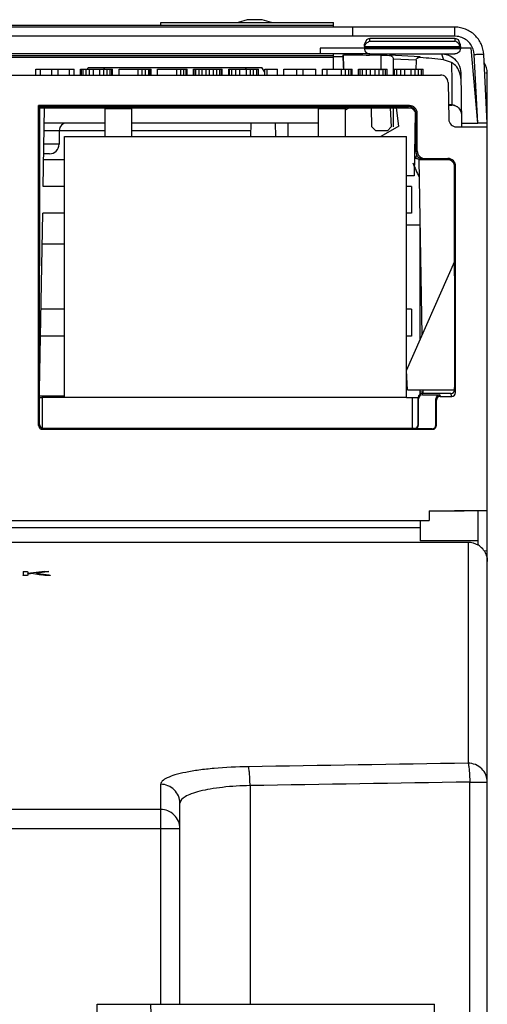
# Model space of a CAD drawing. Header units: millimetres. Extents: x 0 to 1400, y 0 to 1100.
# Tile 10 of 33: x 598 to 622, y 221 to 272. Entities that reach past the tile are written whole.
import ezdxf

# ---------------------------------------------------------------- set-up
doc = ezdxf.new("R2010")
doc.units = ezdxf.units.MM
doc.header["$LTSCALE"] = 77
doc.layers.add('00_COMPONENTS', color=7, linetype='CONTINUOUS')

msp = doc.modelspace()

# ---------------------------------------------------------------- linework, layer by layer
at = {"layer": '00_COMPONENTS', "color": 7, "linetype": 'CONTINUOUS'}
for p, q in [((615.5, 271.88), (557.5, 271.88)), ((559.5, 271.979), (614.5, 271.979)), ((605.503, 271.979), (605.505, 272.122)), ((605.505, 272.122), (614.495, 272.122)), ((614.497, 271.979), (614.495, 272.122)), ((614.5, 271.879), (614.5, 271.979)), ((613.8, 270.781), (613.8, 270.481)), ((616.1, 270.781), (613.8, 270.781)), ((616.1, 270.769), (616.1, 270.784)), ((621.1, 270.784), (616.1, 270.784)), ((616.102, 270.904), (616.104, 270.996)), ((620.806, 271.281), (616.394, 271.281)), ((621.096, 270.996), (621.1, 270.784)), ((621.1, 270.769), (621.1, 270.784)), ((621.659, 270.781), (621.1, 270.781)), ((622.001, 266.881), (621.659, 270.781)), ((614.5, 270.377), (555.5, 270.377)), ((555.5, 270.309), (614.5, 270.309)), ((615.5, 270.481), (557.5, 270.481)), ((614.488, 269.681), (614.498, 270.309)), ((614.5, 270.309), (614.5, 270.477)), ((615, 270.33), (614.5, 270.33)), ((615.011, 269.801), (615, 270.425)), ((615, 270.409), (615.011, 269.777)), ((616.39, 270.481), (615.5, 270.481)), ((616.39, 270.483), (620.81, 270.483)), ((617.457, 270.386), (617.407, 270.388)), ((617.457, 270.383), (617.407, 270.385)), ((619.008, 270.291), (618.93, 270.297)), ((619.008, 270.29), (618.93, 270.295)), ((622.5, 266.88), (622.313, 270.452)), ((601.682, 269.697), (601.731, 269.781)), ((601.731, 269.781), (610.769, 269.781)), ((610.917, 269.526), (610.769, 269.781)), ((615.011, 269.777), (615.011, 269.787)), ((617.6, 270.207), (617.6, 269.381)), ((618.795, 270.134), (618.787, 269.68)), ((620.637, 270.041), (620.226, 270.179)), ((555.199, 269.381), (620.06, 269.381)), ((599, 269.381), (599, 269.681)), ((599, 269.681), (601, 269.681)), ((599.25, 269.381), (599.25, 269.681)), ((599.833, 269.381), (599.833, 269.681)), ((600.167, 269.381), (600.167, 269.681)), ((600.75, 269.381), (600.75, 269.681)), ((601, 269.381), (601, 269.681)), ((601.333, 269.381), (601.333, 269.681)), ((601.333, 269.681), (603, 269.681)), ((601.375, 269.381), (601.375, 269.681)), ((601.458, 269.381), (601.458, 269.681)), ((601.625, 269.381), (601.625, 269.681)), ((601.792, 269.381), (601.792, 269.681)), ((602, 269.381), (602, 269.681)), ((602.333, 269.381), (602.333, 269.681)), ((602.542, 269.381), (602.542, 269.681)), ((602.708, 269.381), (602.708, 269.681)), ((602.875, 269.381), (602.875, 269.681)), ((602.958, 269.381), (602.958, 269.681)), ((603, 269.381), (603, 269.681)), ((603.333, 269.381), (603.333, 269.681)), ((603.333, 269.681), (605, 269.681)), ((604.333, 269.381), (604.333, 269.681)), ((604.542, 269.381), (604.542, 269.681)), ((604.708, 269.381), (604.708, 269.681)), ((604.875, 269.381), (604.875, 269.681)), ((604.958, 269.381), (604.958, 269.681)), ((605, 269.381), (605, 269.681)), ((605.333, 269.381), (605.333, 269.681)), ((605.333, 269.681), (606.875, 269.681)), ((606.333, 269.381), (606.333, 269.681)), ((606.542, 269.381), (606.542, 269.681)), ((606.708, 269.381), (606.708, 269.681)), ((606.833, 269.381), (606.833, 269.681)), ((606.875, 269.381), (606.875, 269.681)), ((607.208, 269.381), (607.208, 269.681)), ((607.208, 269.681), (608.708, 269.681)), ((607.25, 269.381), (607.25, 269.681)), ((607.333, 269.381), (607.333, 269.681)), ((607.5, 269.381), (607.5, 269.681)), ((607.667, 269.381), (607.667, 269.681)), ((607.875, 269.381), (607.875, 269.681)), ((608.042, 269.381), (608.042, 269.681)), ((608.25, 269.381), (608.25, 269.681)), ((608.417, 269.381), (608.417, 269.681)), ((608.583, 269.381), (608.583, 269.681)), ((608.667, 269.381), (608.667, 269.681)), ((608.708, 269.381), (608.708, 269.681)), ((609.042, 269.381), (609.042, 269.681)), ((609.042, 269.681), (610.583, 269.681)), ((609.083, 269.381), (609.083, 269.681)), ((609.208, 269.381), (609.208, 269.681)), ((609.417, 269.381), (609.417, 269.681)), ((609.625, 269.381), (609.625, 269.681)), ((609.958, 269.381), (609.958, 269.681)), ((610.167, 269.381), (610.167, 269.681)), ((610.333, 269.381), (610.333, 269.681)), ((610.5, 269.381), (610.5, 269.681)), ((610.583, 269.381), (610.583, 269.681)), ((610.917, 269.381), (610.917, 269.681)), ((610.917, 269.681), (611.583, 269.681)), ((611.042, 269.381), (611.042, 269.681)), ((611.583, 269.381), (611.583, 269.681)), ((611.917, 269.381), (611.917, 269.681)), ((611.917, 269.681), (613.583, 269.681)), ((612.583, 269.381), (612.583, 269.681)), ((612.917, 269.381), (612.917, 269.681)), ((613.583, 269.381), (613.583, 269.681)), ((613.917, 269.381), (613.917, 269.681)), ((613.917, 269.681), (615.458, 269.681)), ((614.167, 269.381), (614.167, 269.681)), ((614.917, 269.381), (614.917, 269.681)), ((615.125, 269.381), (615.125, 269.681)), ((615.292, 269.381), (615.292, 269.681)), ((615.417, 269.381), (615.417, 269.681)), ((615.458, 269.381), (615.458, 269.681)), ((615.792, 269.381), (615.792, 269.681)), ((615.792, 269.681), (617.292, 269.681)), ((615.875, 269.381), (615.875, 269.681)), ((616, 269.381), (616, 269.681)), ((616.208, 269.381), (616.208, 269.681)), ((616.417, 269.381), (616.417, 269.681)), ((616.667, 269.381), (616.667, 269.681)), ((616.875, 269.381), (616.875, 269.681)), ((617.083, 269.381), (617.083, 269.681)), ((617.208, 269.381), (617.208, 269.681)), ((617.292, 269.381), (617.292, 269.681)), ((617.625, 269.381), (617.625, 269.681)), ((617.625, 269.681), (619.167, 269.681)), ((617.667, 269.381), (617.667, 269.681)), ((617.792, 269.381), (617.792, 269.681)), ((618, 269.381), (618, 269.681)), ((618.208, 269.381), (618.208, 269.681)), ((618.542, 269.381), (618.542, 269.681)), ((618.75, 269.381), (618.75, 269.681)), ((618.917, 269.381), (618.917, 269.681)), ((619.083, 269.381), (619.083, 269.681)), ((619.167, 269.381), (619.167, 269.681)), ((621.117, 269.498), (621.163, 266.881)), ((622.5, 266.687), (622.5, 269.481)), ((620.46, 268.988), (620.493, 267.074)), ((618.452, 267.793), (599.143, 267.793)), ((599.143, 267.793), (599.2, 267.736)), ((599.147, 251.129), (599.147, 267.793)), ((599.2, 267.736), (618.4, 267.741)), ((599.2, 267.681), (599.2, 267.736)), ((620.654, 267.822), (620.48, 267.822)), ((620.654, 267.822), (620.48, 267.822)), ((620.48, 267.82), (620.654, 267.82)), ((620.48, 267.813), (620.654, 267.813)), ((620.809, 267.795), (620.809, 267.788)), ((599.2, 251.181), (599.205, 267.681)), ((599.205, 267.681), (618.407, 267.681)), ((599.385, 263.581), (599.456, 267.681)), ((602.605, 266.181), (602.605, 267.621)), ((604.005, 267.621), (602.605, 267.621)), ((604.005, 266.181), (604.005, 267.621)), ((613.715, 266.181), (613.715, 267.621)), ((615.115, 267.621), (613.715, 267.621)), ((615.115, 267.571), (615.306, 267.681)), ((615.115, 266.181), (615.115, 267.621)), ((616.496, 266.681), (616.479, 267.681)), ((617.437, 267.681), (617.489, 266.681)), ((617.9, 266.721), (617.77, 267.681)), ((618.407, 267.681), (618.635, 267.659)), ((618.748, 267.444), (618.69, 264.139)), ((618.8, 267.341), (618.8, 267.356)), ((618.8, 265.381), (618.8, 267.341)), ((618.852, 265.434), (618.852, 267.393)), ((602.605, 266.881), (599.442, 266.881)), ((613.715, 266.881), (604.005, 266.881)), ((610.186, 266.881), (610.174, 266.181)), ((612.111, 266.881), (612.121, 266.181)), ((616.496, 266.681), (616.7, 266.481)), ((617.9, 266.721), (616.966, 266.181)), ((617.3, 266.481), (617.489, 266.681)), ((620.893, 266.681), (622.5, 266.681)), ((621.163, 266.881), (621.163, 266.686)), ((621.163, 266.881), (622, 266.881)), ((622.5, 205.481), (622.5, 266.681)), ((600.221, 266.488), (600.208, 265.773)), ((617.3, 266.481), (616.7, 266.481)), ((599.708, 265.281), (599.415, 265.281)), ((618.759, 265.048), (618.98, 264.981)), ((618.98, 264.981), (618.759, 265.048)), ((619.115, 255.84), (618.956, 264.975)), ((618.98, 264.981), (620.65, 264.981)), ((619.252, 265.034), (620.452, 265.034)), ((620.804, 252.989), (620.801, 264.83)), ((620.852, 252.846), (620.852, 264.634)), ((618.69, 264.139), (618.3, 264.139)), ((600.5, 263.581), (599.385, 263.581)), ((618.555, 263.581), (618.3, 263.581)), ((618.555, 263.581), (618.555, 262.181)), ((599.2, 252.981), (599.36, 262.181)), ((600.5, 262.181), (599.36, 262.181)), ((618.555, 262.181), (618.3, 262.181)), ((618.303, 253.989), (620.802, 259.687)), ((600.5, 257.181), (599.273, 257.181)), ((618.555, 257.181), (618.3, 257.181)), ((618.555, 257.181), (618.555, 255.781)), ((600.5, 255.781), (599.249, 255.781)), ((618.555, 255.781), (618.3, 255.781)), ((618.338, 252.981), (618.303, 253.989)), ((618.338, 252.981), (620.8, 252.981)), ((619, 252.881), (619.167, 252.881)), ((619.168, 252.79), (619.165, 252.981)), ((620.8, 252.981), (620.804, 253.242)), ((599.2, 252.581), (599.35, 252.581)), ((599.35, 250.981), (599.35, 252.581)), ((618.3, 252.581), (618.905, 252.581)), ((618.6, 250.981), (618.6, 252.581)), ((618.905, 251.176), (618.905, 252.589)), ((618.926, 251.155), (618.926, 252.525)), ((620.605, 252.789), (619.104, 252.789)), ((619.126, 252.725), (620.026, 252.725)), ((619.826, 251.155), (619.826, 252.525)), ((619.852, 251.129), (619.852, 252.446)), ((620.052, 252.646), (620.652, 252.646)), ((599.347, 250.929), (619.652, 250.929)), ((599.35, 250.981), (618.718, 250.981)), ((619.626, 250.955), (618.726, 250.955)), ((619.477, 246.679), (619.468, 246.181)), ((619.477, 246.679), (621.293, 246.679)), ((620.8, 246.696), (622.5, 246.696)), ((620.8, 246.679), (620.8, 246.696)), ((621.294, 246.696), (621.293, 246.679)), ((622, 246.696), (622, 244.891)), ((553.135, 246.181), (619.468, 246.181)), ((619, 246.181), (619, 245.118)), ((553.128, 245.814), (619, 245.814)), ((577.453, 245.054), (621.5, 245.054)), ((622, 245.118), (619, 245.118)), ((622.319, 244.609), (622.5, 244.605)), ((598.338, 243.328), (598.34, 243.334)), ((598.34, 243.504), (598.34, 243.334)), ((598.577, 243.42), (598.572, 243.389)), ((598.577, 243.504), (598.577, 243.42)), ((599.16, 243.486), (598.577, 243.42)), ((598.887, 243.422), (598.577, 243.388)), ((598.577, 243.388), (598.577, 243.328)), ((598.887, 243.422), (599.278, 243.358)), ((599.047, 243.439), (599.038, 243.393)), ((599.039, 243.397), (599.473, 243.326)), ((599.615, 243.501), (599.047, 243.439)), ((599.047, 243.439), (599.48, 243.373)), ((599.452, 243.518), (599.16, 243.486)), ((599.258, 243.407), (599.679, 243.342)), ((599.452, 243.518), (599.455, 243.484)), ((599.48, 243.373), (599.679, 243.342)), ((599.683, 243.515), (599.615, 243.501)), ((599.679, 243.342), (599.674, 243.304)), ((606.5, 220.981), (606.5, 231.459)), ((602.2, 220.981), (619.744, 220.981)), ((602.2, 212.781), (602.2, 220.981)), ((605, 220.481), (604.987, 220.981)), ((619.909, 211.481), (619.744, 220.981))]:
    msp.add_line(p, q, dxfattribs=at)
at = {"layer": '00_COMPONENTS', "color": 9, "linetype": 'CONTINUOUS'}
for p, q in [((615.5, 271.407), (615.5, 271.88)), ((620.817, 271.401), (620.818, 271.873)), ((615.5, 271.407), (557.5, 271.407)), ((616.112, 270.866), (621.088, 270.866)), ((616.391, 271.143), (616.394, 271.281)), ((616.391, 271.143), (620.808, 271.143)), ((620.806, 271.281), (620.808, 271.143)), ((615.5, 270.428), (615.5, 270.481)), ((616.1, 270.769), (621.1, 270.769)), ((617.407, 270.408), (617.408, 270.395)), ((619.007, 270.331), (617.407, 270.408)), ((619.009, 270.306), (619.007, 270.331)), ((620.117, 270.481), (620.226, 270.179)), ((622.001, 266.881), (621.813, 270.453)), ((602.539, 269.681), (602.597, 269.781)), ((609.96, 269.683), (609.903, 269.781)), ((618.796, 270.154), (617.6, 270.211)), ((618.452, 267.793), (618.4, 267.741)), ((620.654, 267.822), (620.654, 267.82)), ((617.6, 267.681), (617.6, 266.681)), ((618.852, 267.393), (618.8, 267.341)), ((611.487, 266.181), (611.479, 266.881)), ((611.487, 266.181), (611.479, 266.881)), ((599.436, 266.488), (602.605, 266.488)), ((604.005, 266.488), (610.179, 266.488)), ((600.208, 265.773), (599.423, 265.773)), ((618.852, 265.434), (618.8, 265.381)), ((619.252, 265.034), (619.2, 264.981)), ((620.852, 252.846), (620.804, 252.989)), ((618.905, 252.589), (618.926, 252.525)), ((619.104, 252.789), (619.126, 252.725)), ((619.826, 252.525), (619.852, 252.446)), ((620.026, 252.725), (620.052, 252.646)), ((620.652, 252.646), (620.605, 252.789)), ((599.147, 251.129), (599.2, 251.181)), ((599.347, 250.929), (599.4, 250.981)), ((618.705, 250.976), (618.726, 250.955)), ((619.626, 250.955), (619.652, 250.929)), ((619.826, 251.155), (619.852, 251.129)), ((621.5, 245.054), (621.5, 233.538)), ((605.5, 220.981), (605.5, 232.442)), ((610.151, 232.373), (610.151, 220.981)), ((621.587, 232.554), (622.5, 232.554)), ((621.587, 211.481), (621.587, 232.554)), ((605.5, 231.128), (550.969, 231.128)), ((550.029, 230.146), (606.5, 230.146))]:
    msp.add_line(p, q, dxfattribs=at)
at = {"layer": '00_COMPONENTS', "color": 6, "linetype": 'CONTINUOUS'}
for p, q in [((600.5, 252.581), (600.5, 266.181)), ((600.5, 266.181), (618.3, 266.181)), ((618.3, 252.581), (618.3, 266.181)), ((599.409, 264.981), (600.5, 264.981)), ((618.3, 261.581), (619, 261.581)), ((619, 255.577), (619, 261.581)), ((599.333, 260.581), (600.5, 260.581)), ((619, 252.746), (619, 252.981)), ((599.2, 252.681), (600.5, 252.681)), ((599.35, 252.581), (599.35, 252.681))]:
    msp.add_line(p, q, dxfattribs=at)
at = {"layer": '00_COMPONENTS', "color": 4, "linetype": 'CONTINUOUS'}
msp.add_line((618.3, 252.581), (599.35, 252.581), dxfattribs=at)
at = {"layer": '00_COMPONENTS', "color": 7, "linetype": 'CONTINUOUS'}
for points in [[(611.261, 272.122), (610.778, 272.264), (610.009, 272.262), (609.538, 272.122)], [(616.394, 271.281), (616.315, 271.27), (616.207, 271.213), (616.104, 270.996)], [(621.096, 270.996), (620.993, 271.213), (620.884, 271.27), (620.806, 271.281)]]:
    msp.add_lwpolyline(points, dxfattribs=at)
for centre, radius, start, end in [((615.488, -1919.536), 2191.416, 89.860648, 89.999702), ((615.562, 227.862), 42.566, 88.1241, 88.9066), ((615.477, 225.359), 45.07, 87.5448, 88.1198), ((615.435, 224.601), 45.83, 83.9988, 85.5284), ((616.988, 269.811), 1.977, 180.9955, 183.039), ((618.994, 270.13), 0.2, 173.2827, 179.0043), ((621.5, 269.481), 1, 0, 32.8789), ((617.001, 269.812), 1.99, 183.0379, 184.1716), ((620.06, 268.981), 0.4, 1, 90), ((620.121, 269.185), 1, 1.0739, 17.5248), ((618.4, 267.339), 0.402, 86.8438, 90.0141), ((620.653, 267.317), 0.503, 71.9818, 89.944), ((620.654, 267.313), 0.5, 87.154, 90.0038), ((620.653, 267.311), 0.502, 71.9598, 87.1214), ((618.407, 267.281), 0.4, 10.5653, 90), ((600.621, 266.481), 0.4, 90, 179), ((620.893, 267.081), 0.4, 181, 270), ((599.709, 265.781), 0.5, 270, 359), ((629.5, 269.128), 11.7, 201.6461, 205.6151), ((618.648, 264.881), 0.201, 56.4648, 72.5435), ((620.407, 264.581), 0.4, 1, 90), ((620.452, 264.634), 0.4, 0, 90), ((621.499, 244.057), 0.997, 53.8542, 59.026), ((621.491, 244.047), 1.01, 35.9751, 53.7876)]:
    msp.add_arc(centre, radius, start, end, dxfattribs=at)
at = {"layer": '00_COMPONENTS', "color": 9, "linetype": 'CONTINUOUS'}
for centre, radius, start, end in [((615.474, -1948.222), 2219.628, 89.862067, 89.999322), ((620.815, 270.407), 0.993, 88.8572, 89.8665), ((620.813, 270.392), 1.008, 68.5906, 88.7773), ((930.78, 274.108), 313.847, 180.67607, 180.81617), ((616.989, 269.821), 1.979, 181.0001, 183.3087), ((617.003, 269.822), 1.992, 183.3073, 184.4429)]:
    msp.add_arc(centre, radius, start, end, dxfattribs=at)
at = {"layer": '00_COMPONENTS', "color": 7, "linetype": 'CONTINUOUS'}
for centre, major_axis, ratio, start_param, end_param in [((618.452, 267.393), (0.283, 0.283), 0.999695, -0.785246, 0.785246), ((619.252, 265.434), (-0.283, -0.283), 0.999695, -0.785246, 0.785246), ((620.604, 252.99), (-0.051, 0.194), 0.997546, -3.400435, -1.830552), ((620.652, 252.846), (-0.063, 0.19), 0.998478, -3.462643, -1.89276), ((619.105, 252.589), (-0.051, 0.194), 0.997546, -0.258842, 1.311041), ((619.126, 252.524), (0.063, -0.19), 0.998478, 2.820542, 4.390425), ((620.026, 252.524), (-0.063, 0.19), 0.998478, -0.32105, 1.248833), ((620.052, 252.446), (0.063, -0.19), 0.998478, 2.820542, 4.390425), ((599.348, 251.129), (0.141, 0.141), 0.999695, -3.926839, -2.356347), ((599.4, 251.182), (0.105, 0.17), 0.999319, -4.158754, -2.818178), ((618.705, 251.176), (-0.105, 0.17), 0.999319, 2.588262, 4.158754), ((618.726, 251.155), (0.141, -0.141), 0.999695, -0.785246, 0.785246), ((619.626, 251.155), (0.141, -0.141), 0.999695, -0.785246, 0.785246), ((619.652, 251.129), (0.141, -0.141), 0.999695, -0.785246, 0.785246)]:
    msp.add_ellipse(centre, major_axis=major_axis, ratio=ratio, start_param=start_param, end_param=end_param, dxfattribs=at)
for points, knots in [([(622.313, 270.452), (622.303, 270.64), (622.21, 271.017), (621.873, 271.487), (621.387, 271.799), (621.007, 271.873), (620.818, 271.873)], [0, 0, 0, 0, 0.249876, 0.499904, 0.749992, 1, 1, 1, 1]), ([(616.157, 270.968), (616.172, 270.991), (616.233, 271.069), (616.322, 271.126), (616.391, 271.143)], [0, 0, 0, 0, 0.281104, 1, 1, 1, 1]), ([(621.042, 270.968), (621.028, 270.991), (620.967, 271.069), (620.877, 271.126), (620.808, 271.143)], [0, 0, 0, 0, 0.281104, 1, 1, 1, 1]), ([(615, 270.425), (615, 270.427), (615.014, 270.422), (615.029, 270.427), (615.068, 270.425), (615.119, 270.427), (615.19, 270.426), (615.318, 270.427), (615.424, 270.427), (615.5, 270.428)], [0, 0, 0, 0, 0.012531, 0.052524, 0.123541, 0.227922, 0.36738, 0.542691, 1, 1, 1, 1]), ([(615.5, 270.428), (615.561, 270.428), (615.853, 270.428), (616.144, 270.425), (616.374, 270.42)], [0, 0, 0, 0, 0.21027, 1, 1, 1, 1]), ([(616.1, 270.769), (616.102, 270.688), (616.173, 270.536), (616.324, 270.483), (616.39, 270.483)], [0, 0, 0, 0, 0.550936, 1, 1, 1, 1]), ([(617.407, 270.408), (617.451, 270.406), (617.551, 270.368), (617.6, 270.265), (617.6, 270.211)], [0, 0, 0, 0, 0.447608, 1, 1, 1, 1]), ([(618.796, 270.154), (618.802, 270.208), (618.859, 270.306), (618.963, 270.334), (619.007, 270.331)], [0, 0, 0, 0, 0.551907, 1, 1, 1, 1]), ([(618.843, 270.238), (618.854, 270.251), (618.899, 270.293), (618.964, 270.31), (619.009, 270.306)], [0, 0, 0, 0, 0.276332, 1, 1, 1, 1]), ([(620.699, 270.294), (620.824, 270.204), (621.036, 269.963), (621.114, 269.652), (621.117, 269.498)], [0, 0, 0, 0, 0.500002, 1, 1, 1, 1]), ([(621.1, 270.769), (621.098, 270.688), (621.026, 270.536), (620.875, 270.483), (620.81, 270.483)], [0, 0, 0, 0, 0.550936, 1, 1, 1, 1]), ([(621.075, 269.486), (621.039, 269.6), (620.924, 269.817), (620.739, 269.979), (620.637, 270.042)], [0, 0, 0, 0, 0.499018, 1, 1, 1, 1]), ([(620.654, 267.822), (620.78, 267.822), (621.043, 267.718), (621.152, 267.457), (621.154, 267.331)], [0, 0, 0, 0, 0.5, 1, 1, 1, 1]), ([(620.803, 267.788), (620.901, 267.758), (621.082, 267.632), (621.152, 267.423), (621.154, 267.32)], [0, 0, 0, 0, 0.499981, 1, 1, 1, 1]), ([(618.8, 267.355), (618.798, 267.42), (618.76, 267.551), (618.665, 267.647), (618.609, 267.681)], [0, 0, 0, 0, 0.5001, 1, 1, 1, 1]), ([(622.5, 266.88), (622.5, 266.883), (622.488, 266.879), (622.478, 266.881), (622.451, 266.88), (622.411, 266.881), (622.349, 266.881), (622.274, 266.881), (622.156, 266.881), (622.064, 266.881), (622, 266.881)], [0, 0, 0, 0, 0.019248, 0.043042, 0.076051, 0.168526, 0.292838, 0.444374, 0.617385, 1, 1, 1, 1]), ([(619.212, 264.979), (619.107, 264.979), (618.889, 265.06), (618.8, 265.278), (618.8, 265.381)], [0, 0, 0, 0, 0.500505, 1, 1, 1, 1]), ([(598.34, 243.504), (598.34, 243.523), (598.428, 243.526), (598.486, 243.523), (598.557, 243.529), (598.575, 243.514)], [0, 0, 0, 0, 0.243089, 0.711684, 1, 1, 1, 1]), ([(598.577, 243.328), (598.577, 243.325), (598.559, 243.321), (598.522, 243.312), (598.445, 243.31), (598.39, 243.313), (598.341, 243.319), (598.34, 243.328)], [0, 0, 0, 0, 0.046244, 0.159136, 0.548413, 0.894827, 1, 1, 1, 1]), ([(598.575, 243.514), (598.576, 243.514), (598.578, 243.512), (598.578, 243.51), (598.577, 243.509)], [0, 0, 0, 0, 0.548677, 1, 1, 1, 1]), ([(599.452, 243.518), (599.46, 243.519), (599.505, 243.525), (599.551, 243.527), (599.588, 243.527)], [0, 0, 0, 0, 0.193403, 1, 1, 1, 1]), ([(599.753, 243.325), (599.753, 243.321), (599.736, 243.318), (599.701, 243.311), (599.629, 243.311), (599.549, 243.313), (599.495, 243.323), (599.473, 243.326)], [0, 0, 0, 0, 0.041451, 0.132791, 0.4285, 0.764133, 1, 1, 1, 1]), ([(599.628, 243.525), (599.642, 243.524), (599.654, 243.521), (599.684, 243.52), (599.683, 243.515)], [0, 0, 0, 0, 0.731259, 1, 1, 1, 1]), ([(599.679, 243.342), (599.694, 243.34), (599.712, 243.333), (599.755, 243.334), (599.753, 243.325)], [0, 0, 0, 0, 0.62433, 1, 1, 1, 1])]:
    msp.add_open_spline(points, degree=3, knots=knots, dxfattribs=at)
at = {"layer": '00_COMPONENTS', "color": 9, "linetype": 'CONTINUOUS'}
for points, knots in [([(621.813, 270.453), (621.804, 270.641), (621.673, 271.018), (621.356, 271.262), (621.181, 271.331)], [0, 0, 0, 0, 0.499746, 1, 1, 1, 1]), ([(621.813, 270.453), (621.877, 270.457), (621.994, 270.462), (622.133, 270.465), (622.222, 270.463), (622.27, 270.462), (622.294, 270.458), (622.312, 270.456), (622.313, 270.452)], [0, 0, 0, 0, 0.381186, 0.704304, 0.828227, 0.920704, 0.978146, 1, 1, 1, 1]), ([(620.637, 270.041), (620.639, 269.882), (620.644, 269.578), (620.65, 269.147), (620.654, 268.767), (620.657, 268.445), (620.659, 268.216), (620.659, 268.068), (620.659, 267.982), (620.657, 267.917), (620.659, 267.866), (620.653, 267.842), (620.657, 267.823), (620.654, 267.822)], [0, 0, 0, 0, 0.215189, 0.410923, 0.583286, 0.729097, 0.845551, 0.892065, 0.930461, 0.960571, 0.98224, 0.995386, 1, 1, 1, 1]), ([(622.427, 269.495), (622.445, 269.493), (622.462, 269.487), (622.5, 269.488), (622.5, 269.481)], [0, 0, 0, 0, 0.736555, 1, 1, 1, 1]), ([(618.789, 265.103), (618.795, 265.115), (618.819, 265.176), (618.832, 265.242), (618.837, 265.295)], [0, 0, 0, 0, 0.192875, 1, 1, 1, 1]), ([(618.76, 265.048), (618.759, 265.042), (618.779, 265.085), (618.783, 265.089), (618.789, 265.103)], [0, 0, 0, 0, 0.25788, 1, 1, 1, 1]), ([(610.064, 233.357), (609.467, 233.348), (608.605, 233.307), (607.518, 233.188), (606.839, 233.077), (606.285, 232.95), (605.873, 232.802), (605.6, 232.657), (605.5, 232.505), (605.5, 232.442)], [0, 0, 0, 0, 0.37483, 0.541313, 0.686547, 0.806257, 0.897661, 0.960316, 1, 1, 1, 1]), ([(610.151, 232.373), (610.149, 232.487), (610.143, 232.701), (610.126, 232.99), (610.1, 233.203), (610.082, 233.32), (610.064, 233.357)], [0, 0, 0, 0, 0.344253, 0.648435, 0.875395, 1, 1, 1, 1]), ([(622.5, 232.554), (622.5, 232.806), (622.283, 233.332), (621.754, 233.538), (621.5, 233.538)], [0, 0, 0, 0, 0.497196, 1, 1, 1, 1]), ([(621.5, 233.538), (621.518, 233.502), (621.535, 233.384), (621.562, 233.171), (621.578, 232.882), (621.585, 232.668), (621.587, 232.554)], [0, 0, 0, 0, 0.124407, 0.351322, 0.655589, 1, 1, 1, 1]), ([(606.5, 231.459), (606.5, 231.71), (606.282, 232.236), (605.754, 232.442), (605.5, 232.442)], [0, 0, 0, 0, 0.496995, 1, 1, 1, 1]), ([(610.151, 232.373), (609.672, 232.364), (608.979, 232.323), (608.107, 232.202), (607.566, 232.094), (607.118, 231.959), (606.751, 231.805), (606.5, 231.601), (606.5, 231.459)], [0, 0, 0, 0, 0.370344, 0.534903, 0.678737, 0.797985, 0.890472, 1, 1, 1, 1]), ([(606.5, 230.146), (606.5, 230.397), (606.282, 230.923), (605.754, 231.128), (605.5, 231.128)], [0, 0, 0, 0, 0.496805, 1, 1, 1, 1])]:
    msp.add_open_spline(points, degree=3, knots=knots, dxfattribs=at)
at = {"layer": '00_COMPONENTS', "color": 7, "linetype": 'CONTINUOUS'}
for points in [[(616.112, 270.866), (616.104, 270.84), (616.1, 270.812), (616.1, 270.784)], [(616.112, 270.866), (616.122, 270.902), (616.138, 270.936), (616.157, 270.968)], [(621.088, 270.866), (621.078, 270.902), (621.062, 270.936), (621.042, 270.968)], [(621.088, 270.866), (621.096, 270.84), (621.099, 270.812), (621.1, 270.784)], [(620.117, 270.481), (620.321, 270.481), (620.534, 270.412), (620.699, 270.294)], [(618.609, 267.681), (618.554, 267.716), (618.487, 267.737), (618.422, 267.74)], [(618.759, 265.048), (618.744, 265.059), (618.726, 265.067), (618.709, 265.072)], [(621.5, 245.054), (621.677, 245.054), (621.86, 245.003), (622.013, 244.912)], [(622.308, 244.64), (622.43, 244.472), (622.5, 244.256), (622.5, 244.048)], [(599.588, 243.527), (599.601, 243.527), (599.615, 243.526), (599.628, 243.525)]]:
    msp.add_open_spline(points, degree=3, dxfattribs=at)
at = {"layer": '00_COMPONENTS', "color": 9, "linetype": 'CONTINUOUS'}
for points in [[(621.5, 233.538), (617.688, 233.478), (613.876, 233.418), (610.064, 233.357)], [(621.587, 232.554), (617.775, 232.494), (613.963, 232.434), (610.151, 232.373)]]:
    msp.add_open_spline(points, degree=3, dxfattribs=at)

doc.saveas('drawing.dxf')
